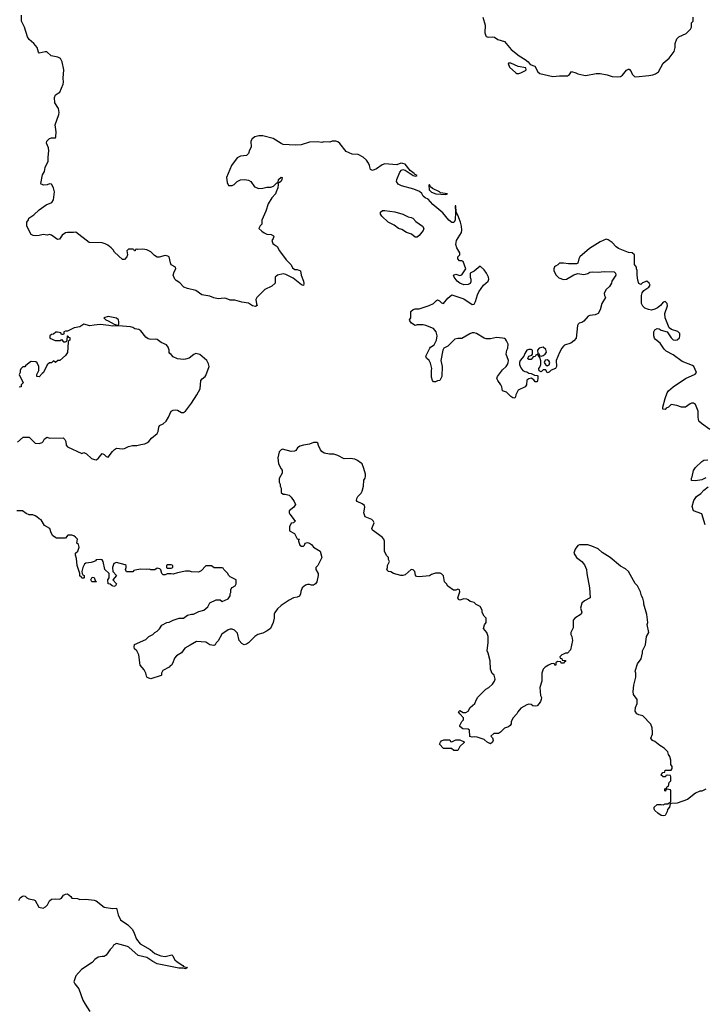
# Model space of a CAD drawing. Header units: inches. Extents: x 2106670 to 2322961, y 36024 to 224899.
# Tile 27 of 256: x 2141398 to 2148135, y 97729 to 107425. Entities that reach past the tile are written whole.
import ezdxf

# ---------------------------------------------------------------- set-up
doc = ezdxf.new("R2010")
doc.units = ezdxf.units.IN
doc.header["$MEASUREMENT"] = 0
doc.layers.add('C1049', color=7, linetype='Continuous')
doc.layers.add('C1140', color=7, linetype='Continuous')

msp = doc.modelspace()

# ---------------------------------------------------------------- linework, layer by layer
at = {"layer": 'C1049', "color": 5, "elevation": 60}
for points in [[(2148150, 99846), (2148111.1, 99828.9), (2148090, 99828), (2148050, 99808.7), (2147970, 99744), (2147868.7, 99708.7), (2147812.7, 99707.3), (2147798, 99702), (2147792, 99670), (2147772, 99648), (2147771.1, 99628.9), (2147750.9, 99589.1), (2147730, 99584), (2147710, 99589), (2147678, 99610), (2147650, 99638), (2147642, 99650), (2147642, 99670), (2147670, 99698), (2147710, 99698), (2147730, 99692), (2147750, 99702), (2147778, 99702), (2147790, 99714), (2147802, 99718), (2147806, 99730), (2147806, 99830), (2147802, 99842), (2147770, 99846), (2147758, 99842), (2147752.7, 99827.3), (2147746, 99830), (2147746, 99850), (2147762, 99858), (2147770, 99874), (2147782, 99878), (2147788.4, 99911.6), (2147806, 99930), (2147806, 99970), (2147802, 99982), (2147770, 99986), (2147758, 99982), (2147752, 99968), (2147730, 99968), (2147708, 99990), (2147717, 100000)], [(2141390, 98751.3), (2141403.3, 98776.7), (2141424.7, 98795.3), (2141437.5, 98797.5), (2141453, 98793), (2141470, 98776), (2141487.3, 98767.3), (2141538.4, 98758.4), (2141550.7, 98750), (2141586.2, 98686.2), (2141630, 98674.8), (2141652.9, 98687.1), (2141671.1, 98708.9), (2141691.5, 98748.5), (2141710, 98764.9), (2141748.3, 98768.3), (2141790, 98763), (2141810, 98774), (2141830, 98802), (2141850, 98814), (2141870, 98817.3), (2141902, 98790), (2141912.7, 98772.7), (2141968.4, 98771.6), (2141990, 98761), (2142050, 98762.8), (2142130, 98753.4), (2142150, 98746.8), (2142230, 98686), (2142310, 98670.7), (2142350, 98674), (2142367.3, 98610), (2142390, 98561), (2142461, 98510), (2142507.1, 98467.1), (2142526, 98430), (2142547.3, 98370), (2142584.4, 98324.4), (2142683, 98270), (2142728.1, 98228.1), (2142786.6, 98206.6), (2142830, 98200.4), (2142895.3, 98215.3), (2142906.4, 98206.4), (2142910.8, 98190), (2142926.4, 98166.4), (2142946.4, 98146.4), (2143004.7, 98110), (2143010, 98102), (2143051, 98090), (2143030, 98078), (2143004.7, 98084.7), (2142963.2, 98083.2), (2142750, 98129), (2142708, 98150), (2142649.3, 98189.3), (2142564, 98210), (2142471.4, 98291.4), (2142458.3, 98298.3), (2142350, 98329), (2142321, 98310), (2142311, 98290), (2142290, 98269), (2142250, 98214), (2142230, 98201.2), (2142210, 98201.2), (2142170, 98192), (2142138.8, 98170), (2142110, 98139.3), (2142006.8, 98070), (2141951.3, 98010), (2141932, 97950), (2141942, 97930), (2141981.4, 97881.4), (2142021, 97770), (2142041, 97730), (2142090, 97658)]]:
    msp.add_lwpolyline(points, dxfattribs=at)
at = {"layer": 'C1140', "color": 5}
for points, elevation in [([(2148190, 103389.2), (2148106.7, 103446.7), (2148082.9, 103470), (2148073.6, 103510), (2148075.1, 103570), (2148050, 103634), (2148030, 103649), (2148010, 103648.7), (2147996.9, 103643.1), (2147950, 103608.7), (2147910, 103609), (2147865.6, 103625.6), (2147810, 103634), (2147782, 103610), (2147761, 103599), (2147750, 103586), (2147728.4, 103588.4), (2147728.7, 103608.7), (2147750, 103694), (2147769.2, 103750), (2147784, 103770), (2147829, 103810), (2147950, 103890.5), (2148046, 103934), (2148057.2, 103950), (2148032.7, 104010), (2148020.5, 104020.5), (2147917.8, 104057.8), (2147830, 104125.2), (2147761.2, 104161.2), (2147739.5, 104179.5), (2147700.7, 104240.7), (2147655.5, 104275.5), (2147644, 104290), (2147637.2, 104310), (2147639, 104350), (2147649.3, 104370.7), (2147670, 104384.7), (2147690, 104382), (2147710, 104366), (2147771.3, 104351.3), (2147810, 104291.3), (2147830, 104271), (2147850, 104267.7), (2147870, 104270.8), (2147890, 104292), (2147896, 104310), (2147895.1, 104335.1), (2147875.1, 104355.1), (2147813.6, 104373.6), (2147788.7, 104388.7), (2147749.5, 104489.5), (2147746.6, 104530), (2147771.9, 104608.1), (2147768.9, 104628.9), (2147750, 104648), (2147730, 104642), (2147704.7, 104610), (2147673.2, 104586.8), (2147650, 104574), (2147614.4, 104565.6), (2147586, 104570), (2147550, 104584), (2147530, 104604), (2147517.2, 104630), (2147519, 104710), (2147524, 104736), (2147541.2, 104758.8), (2147588, 104790), (2147602, 104810), (2147594, 104830), (2147570, 104848.7), (2147526.4, 104833.6), (2147510, 104818), (2147490, 104826), (2147480.2, 104860.2), (2147474, 104910), (2147475.3, 104955.3), (2147468, 104972), (2147468, 104988), (2147447.3, 105012.7), (2147448, 105110), (2147426, 105130), (2147390, 105132.7), (2147291.3, 105171.3), (2147267.9, 105187.9), (2147230, 105229.2), (2147190, 105255.3), (2147170, 105262), (2147110, 105236), (2147006.8, 105170), (2146910.7, 105090), (2146900.7, 105070), (2146890, 105026), (2146878, 105022), (2146799, 105019), (2146750, 105028), (2146710, 105026), (2146694, 105010), (2146670, 104999), (2146661, 104990), (2146654.8, 104970), (2146656, 104950), (2146678.8, 104910), (2146703, 104883), (2146750, 104866.8), (2146778, 104870), (2146850, 104911), (2146890, 104924.7), (2146950, 104916), (2146990, 104926.8), (2147010, 104938), (2147038, 104942), (2147090, 104939.1), (2147150, 104945.5), (2147250, 104942), (2147262, 104930), (2147264.7, 104910), (2147226.8, 104850), (2147221, 104830), (2147202, 104798), (2147170, 104768), (2147151.3, 104730), (2147152, 104710), (2147162, 104690), (2147126, 104630), (2147110, 104568), (2147091, 104530), (2147062, 104518), (2147007.5, 104512.5), (2146993.4, 104506.6), (2146950, 104457), (2146930, 104443.7), (2146904.5, 104435.5), (2146894, 104426), (2146887.5, 104412.5), (2146874, 104290), (2146850, 104261.2), (2146821.1, 104238.9), (2146761.2, 104218.8), (2146749.1, 104210.9), (2146734.9, 104190), (2146710, 104148.7), (2146678.8, 104070), (2146682, 104010), (2146670.7, 103990), (2146627.7, 103972.3), (2146610, 103955.3), (2146590, 103946), (2146578, 103970), (2146570, 103975.3), (2146550, 103978), (2146530, 103958), (2146510, 103966), (2146508, 103990), (2146518, 104002), (2146526.6, 104030), (2146526, 104066), (2146518, 104098), (2146506, 104110), (2146502, 104122), (2146490, 104126), (2146478, 104122), (2146471.3, 104108.7), (2146450, 104106), (2146430, 104078), (2146410, 104078), (2146398, 104090), (2146408.9, 104111.1), (2146438, 104122), (2146446, 104130), (2146446, 104170), (2146430, 104178), (2146410, 104178), (2146390, 104168.7), (2146370, 104138), (2146361, 104110), (2146322, 104070), (2146315.3, 104050), (2146315.8, 104030), (2146330, 103996), (2146350, 103970.8), (2146370, 103958.8), (2146390, 103958), (2146410, 103944.7), (2146430, 103942), (2146465.4, 103925.4), (2146490, 103922), (2146496.9, 103916.9), (2146498.8, 103890), (2146494.8, 103870), (2146490, 103858), (2146470, 103858), (2146457.2, 103877.2), (2146430, 103895.3), (2146410, 103889), (2146390, 103874), (2146386, 103830), (2146371, 103810), (2146304.7, 103775.3), (2146281, 103730), (2146278, 103710), (2146270, 103698), (2146250, 103702), (2146230, 103715.3), (2146190, 103758), (2146150, 103768.7), (2146144, 103810), (2146134, 103830), (2146102, 103870), (2146095.1, 103890), (2146099.3, 103910), (2146150, 103977.3), (2146186.6, 104010), (2146199.5, 104030), (2146205.1, 104050), (2146207.3, 104070), (2146187, 104130), (2146192, 104170), (2146202, 104190), (2146204.5, 104230), (2146190, 104262), (2146177.5, 104277.5), (2146170, 104284), (2146149.5, 104289.5), (2146090, 104295.6), (2146030, 104281.3), (2145990, 104281.6), (2145970, 104287.6), (2145893.9, 104333.9), (2145870, 104340.5), (2145850, 104339.6), (2145828.9, 104331.1), (2145750, 104285.1), (2145710, 104286), (2145682, 104278), (2145610.4, 104209.6), (2145570.9, 104189.1), (2145561, 104170), (2145541, 104070), (2145556, 104010), (2145551.3, 103910), (2145534, 103870), (2145510, 103868), (2145490, 103858), (2145470, 103858), (2145462, 103870), (2145450, 103906), (2145449.5, 103970.5), (2145454, 103990), (2145442, 104042), (2145429.3, 104069.3), (2145402, 104090), (2145395.3, 104110), (2145434, 104190), (2145440.9, 104199.1), (2145477.2, 104222.8), (2145499, 104270), (2145505.2, 104310), (2145497.2, 104350), (2145470, 104384), (2145394.8, 104414.8), (2145370, 104419.3), (2145310, 104419.3), (2145290, 104414), (2145255.3, 104435.3), (2145238, 104458), (2145235.3, 104470), (2145248.7, 104490), (2145248, 104550), (2145270, 104571), (2145290, 104576), (2145330, 104576), (2145428, 104610), (2145469.3, 104630.7), (2145499, 104661), (2145510, 104666), (2145530, 104656), (2145550, 104636), (2145570, 104631.3), (2145610, 104682.8), (2145650, 104716), (2145770, 104674.9), (2145850, 104618.8), (2145870, 104622), (2145885.2, 104650), (2145903.2, 104716.8), (2145915.5, 104744.5), (2145961.2, 104810), (2146009, 104850), (2146016, 104870), (2146012.7, 104890), (2145992.3, 104930), (2145970, 104961.2), (2145930, 104998), (2145870, 104948.7), (2145832, 104928), (2145831.3, 104890), (2145838, 104870), (2145838, 104842), (2145830, 104826), (2145810, 104818), (2145770, 104815.3), (2145729.5, 104829.5), (2145702, 104850), (2145674, 104890), (2145668.7, 104910), (2145690, 104918.8), (2145730, 104904.7), (2145750, 104912), (2145788, 104970), (2145762, 105042), (2145749, 105049), (2145726, 105050), (2145709.1, 105069.1), (2145709.3, 105090.7), (2145728, 105110), (2145728.7, 105130), (2145698.9, 105178.9), (2145689.6, 105209.6), (2145692, 105230), (2145698, 105250), (2145747, 105330), (2145747.9, 105352.1), (2145745.1, 105390), (2145735.8, 105430), (2145710, 105499), (2145692.3, 105530), (2145690, 105592.7), (2145684.7, 105590), (2145688.4, 105530), (2145683.2, 105450), (2145670.9, 105429.1), (2145650, 105426.8), (2145620.2, 105450), (2145561.7, 105521.7), (2145465.4, 105605.4), (2145417.9, 105657.9), (2145390, 105670.8), (2145370, 105686.2), (2145354.1, 105714.1), (2145333.3, 105733.3), (2145275.3, 105755.3), (2145154, 105790), (2145123.8, 105803.8), (2145106.5, 105830), (2145109, 105850), (2145138.3, 105921.7), (2145156.4, 105943.6), (2145170, 105947.9), (2145190, 105943.6), (2145271.3, 105890), (2145297, 105883), (2145308.7, 105890), (2145282, 105902), (2145280.9, 105910), (2145240.7, 105940.7), (2145190, 106000.5), (2145170, 106009.7), (2145148.7, 106011.3), (2145110, 105996), (2144990, 106003.7), (2144966.2, 105993.8), (2144910, 105956), (2144870, 105938), (2144850, 105948.7), (2144841.6, 105990), (2144832.3, 106012.2), (2144810, 106040.9), (2144777.2, 106070), (2144730, 106098), (2144670, 106102), (2144610, 106126.6), (2144550, 106204), (2144530, 106222), (2144510, 106228.7), (2144471.6, 106228.4), (2144450, 106218), (2144390, 106222), (2144370, 106215.3), (2144330, 106221.2), (2144250, 106219.3), (2144167.1, 106192.9), (2144110, 106188), (2143990, 106196.3), (2143970, 106204.7), (2143894, 106254), (2143790, 106280.9), (2143750, 106279.5), (2143712, 106270), (2143684.7, 106250), (2143671.3, 106230), (2143676, 106170), (2143659.8, 106140.2), (2143650, 106108), (2143630, 106088.7), (2143570, 106079.3), (2143537.3, 106062.7), (2143481, 105990), (2143433, 105870), (2143439.8, 105819.8), (2143452, 105792), (2143490, 105791.3), (2143510, 105802), (2143538, 105830), (2143570, 105846), (2143610, 105850.7), (2143650, 105844.9), (2143672.5, 105832.5), (2143710, 105778.8), (2143750, 105762), (2143790, 105764), (2143830, 105774.8), (2143870, 105776), (2143894.5, 105785.5), (2143930, 105818), (2143939.6, 105819.6), (2143942, 105802), (2143937.3, 105770), (2143922.8, 105730), (2143914, 105710), (2143880.5, 105670), (2143844, 105610), (2143822, 105538), (2143782, 105450), (2143782, 105410), (2143765.4, 105394.6), (2143751.3, 105370), (2143781.1, 105341.1), (2143805.2, 105325.2), (2143830, 105314), (2143874, 105310), (2143896, 105296), (2143898, 105290), (2143891, 105270), (2143878.8, 105250), (2143890, 105221), (2143901, 105210), (2143932.5, 105192.5), (2143954.9, 105150), (2144019.9, 105059.9), (2144070.3, 105010.3), (2144081.3, 104981.3), (2144106.2, 104966.2), (2144130, 104964), (2144162, 104950), (2144168.1, 104908.1), (2144190.5, 104850.5), (2144194.4, 104825.6), (2144190, 104806), (2144170, 104815.3), (2144090, 104878), (2144016.4, 104916.4), (2143990, 104922), (2143934, 104910), (2143912, 104890), (2143912, 104830), (2143879.8, 104800.2), (2143810, 104768.7), (2143732, 104690), (2143722, 104670), (2143727.7, 104627.7), (2143736, 104610), (2143718.3, 104601.7), (2143690, 104606.9), (2143650, 104632), (2143582.6, 104642.6), (2143516, 104664), (2143470, 104664), (2143430, 104679), (2143410, 104681.2), (2143350, 104677.2), (2143310, 104685.2), (2143270, 104701.2), (2143190, 104716), (2143130, 104757.2), (2143050, 104777.2), (2143012.3, 104792.3), (2142974.8, 104834.8), (2142937.5, 104857.5), (2142925.2, 104870), (2142909.3, 104910), (2142917.2, 104942.8), (2142933.2, 104970), (2142930, 104986), (2142889.4, 105009.4), (2142881.2, 105030), (2142870, 105088), (2142855.5, 105095.5), (2142830, 105102.7), (2142770, 105086.6), (2142750, 105086.6), (2142723.6, 105103.6), (2142690, 105139), (2142650, 105159), (2142610, 105164), (2142562, 105162), (2142550, 105166), (2142538, 105162), (2142534, 105150), (2142528, 105148), (2142522, 105162), (2142510, 105166), (2142470, 105166), (2142454, 105150), (2142458, 105110), (2142451.3, 105090), (2142430, 105062), (2142410, 105062), (2142330, 105134), (2142318, 105158), (2142299.4, 105179.4), (2142265.3, 105205.3), (2142238.5, 105218.5), (2142210, 105225.9), (2142082, 105230), (2141950, 105333.2), (2141928.4, 105328.4), (2141870, 105329.3), (2141850, 105324.5), (2141816.4, 105303.6), (2141790, 105264), (2141770, 105261.2), (2141710, 105304), (2141691.6, 105308.4), (2141670, 105302), (2141630, 105308.7), (2141590, 105299), (2141550, 105297.2), (2141530, 105299), (2141510, 105309), (2141468, 105390), (2141468, 105430), (2141485.6, 105454.4), (2141489.3, 105470), (2141537.7, 105502.3), (2141590, 105552.4), (2141657.2, 105602.8), (2141715.7, 105624.3), (2141729.6, 105650), (2141739.3, 105730), (2141729.5, 105770), (2141710, 105805.2), (2141690, 105809.3), (2141670, 105798), (2141635.5, 105795.5), (2141610, 105804), (2141607.5, 105812.5), (2141624.1, 105895.9), (2141642.7, 105930), (2141649.5, 105970), (2141677.2, 106030), (2141677.2, 106070), (2141686.5, 106133.5), (2141682, 106162), (2141662, 106210), (2141666.6, 106230), (2141690, 106254.8), (2141710, 106262.8), (2141740.4, 106259.6), (2141750, 106262), (2141755.3, 106270), (2141758.6, 106321.4), (2141746.9, 106390), (2141784.5, 106490), (2141786.6, 106510), (2141779, 106550), (2141745.4, 106605.4), (2141742, 106658), (2141750, 106686), (2141792.3, 106710), (2141825.2, 106790), (2141829.3, 106810), (2141826.6, 106850), (2141832.1, 106932.1), (2141816, 107010), (2141800.9, 107040.9), (2141774.8, 107054.8), (2141709.4, 107069.4), (2141666.6, 107106.6), (2141650, 107109.4), (2141590, 107095.3), (2141583.2, 107103.2), (2141571.2, 107151.2), (2141537, 107190), (2141492.7, 107230), (2141474.2, 107254.2), (2141446, 107350), (2141414.5, 107410), (2141415.3, 107470)], 40), ([(2145956.3, 107450), (2145977.3, 107370), (2145974.4, 107294.4), (2145984.5, 107264.5), (2145990, 107258), (2146010, 107251), (2146050, 107256), (2146070, 107251), (2146102, 107230), (2146170, 107210.8), (2146234, 107130), (2146313, 107070), (2146373.8, 107033.8), (2146401.6, 107010), (2146422, 106982), (2146466.8, 106966.8), (2146498, 106910), (2146515.3, 106895.3), (2146644.5, 106864.5), (2146710.7, 106870.7), (2146789.1, 106870.9), (2146810, 106884.7), (2146830, 106914.8), (2146870, 106902.8), (2146890, 106890.6), (2146950, 106877.1), (2146970, 106876.4), (2147070, 106893.4), (2147110, 106894), (2147180.4, 106880.4), (2147230, 106864.7), (2147282, 106862), (2147310, 106866.8), (2147330, 106878.8), (2147370, 106926), (2147390, 106938), (2147396.9, 106936.9), (2147416, 106916), (2147427.1, 106887.1), (2147450, 106864.7), (2147462, 106862), (2147590, 106874), (2147630, 106880.7), (2147655.3, 106890), (2147685.2, 106910), (2147730, 106996), (2147790, 107046.8), (2147837.2, 107110), (2147848.7, 107150), (2147848.7, 107190), (2147864.7, 107235.3), (2147884.7, 107255.3), (2147958, 107290), (2147998, 107330), (2148008, 107350), (2148008, 107392), (2148026, 107410), (2148026, 107450)], 40), ([(2141375.5, 103264.5), (2141432.7, 103312.7), (2141490, 103312), (2141550, 103254), (2141590, 103252), (2141618, 103262), (2141628, 103270), (2141642, 103298), (2141668, 103312), (2141690, 103304.7), (2141826.4, 103306.4), (2141842.8, 103290), (2141850.7, 103269.3), (2141855.3, 103235.3), (2141870, 103218), (2142010, 103152), (2142030, 103162), (2142054, 103150), (2142103.6, 103103.6), (2142132.7, 103092.7), (2142150, 103092), (2142170, 103102), (2142210, 103151.3), (2142230, 103142), (2142250, 103122), (2142270, 103118), (2142310, 103171.3), (2142330, 103192), (2142350, 103204.7), (2142410, 103198.8), (2142430, 103201), (2142470, 103221), (2142509.4, 103230.6), (2142550, 103230.8), (2142590, 103242.8), (2142630, 103247.3), (2142650, 103256.3), (2142669.2, 103270), (2142696.1, 103303.9), (2142749.6, 103350.4), (2142760.9, 103370), (2142766.6, 103413.4), (2142772.7, 103427.3), (2142810, 103444.9), (2142839.3, 103470), (2142862.7, 103510), (2142889.5, 103570.5), (2142910, 103580.7), (2142930, 103583), (2142950, 103580.5), (2142990, 103558), (2143010, 103558), (2143029.2, 103570), (2143090, 103646.8), (2143140.9, 103730), (2143173.2, 103790), (2143182, 103870), (2143192.7, 103887.3), (2143222, 103910), (2143230, 103922), (2143262, 104010), (2143256.5, 104036.5), (2143239, 104070), (2143170, 104128.7), (2143130, 104138), (2143111.1, 104128.9), (2143067.5, 104092.5), (2143030, 104081.2), (2143010, 104079.3), (2142950, 104086), (2142910, 104104), (2142890, 104128), (2142876.4, 104136.4), (2142868.9, 104148.9), (2142869, 104170), (2142860.2, 104200.2), (2142842.7, 104222.7), (2142790, 104246.6), (2142750, 104274.5), (2142730, 104278), (2142690, 104275.6), (2142661.7, 104281.7), (2142639.6, 104299.6), (2142590, 104361.2), (2142570, 104374), (2142530, 104381.2), (2142510, 104394), (2142490, 104399), (2142369.4, 104409.4), (2142310, 104406.3), (2142274, 104414), (2142190, 104421.7), (2142130, 104418), (2142090, 104409.4), (2142030, 104427.3), (2141990, 104399.5), (2141934, 104390), (2141870, 104358), (2141850, 104358), (2141834, 104350), (2141834, 104330), (2141830, 104326), (2141810, 104326), (2141802, 104342), (2141770, 104348), (2141752.7, 104347.3), (2141731.3, 104328.7), (2141710, 104326), (2141694, 104310), (2141694, 104290), (2141746.4, 104266.4), (2141795.3, 104264.7), (2141810, 104274), (2141830, 104254), (2141850, 104254), (2141862, 104258), (2141866, 104270), (2141867.3, 104312.7), (2141872.7, 104312.7), (2141878, 104298), (2141890, 104294), (2141892, 104270), (2141878, 104262), (2141874, 104250), (2141870, 104148), (2141850, 104118), (2141794, 104070), (2141772.7, 104067.3), (2141750, 104048), (2141730, 104066), (2141710, 104046), (2141690, 104046), (2141670, 104026), (2141631.3, 103950), (2141618, 103942), (2141590, 103908.7), (2141568, 103910), (2141568.4, 103931.6), (2141586, 103970), (2141586, 104010), (2141570, 104046), (2141556.4, 104056.4), (2141510, 104058), (2141494, 104050), (2141470, 104026), (2141458, 104022), (2141450, 104006), (2141430, 104006), (2141410, 103986), (2141402, 103970), (2141402, 103950), (2141394, 103930), (2141431.6, 103848.4), (2141414, 103830), (2141414, 103810), (2141392.7, 103807.3)], 60), ([(2147717, 100000), (2147726, 100010), (2147746, 100014), (2147750, 100034), (2147810, 100034), (2147818, 100050), (2147818, 100070), (2147806, 100090), (2147807.3, 100132.7), (2147795.3, 100170), (2147782, 100190), (2147775.5, 100215.5), (2147742, 100250), (2147696.9, 100276.9), (2147650, 100317.2), (2147627.2, 100327.2), (2147610, 100348.7), (2147625.2, 100390), (2147625.2, 100410), (2147622, 100450), (2147608.9, 100488.9), (2147530, 100568), (2147490, 100578), (2147470, 100588), (2147454.6, 100614.6), (2147457.2, 100650), (2147474, 100690), (2147475.3, 100730), (2147440.2, 100780.2), (2147434, 100810), (2147442, 100870), (2147462, 100950), (2147462, 100990), (2147455.3, 101010), (2147478, 101082), (2147515.3, 101130), (2147528.7, 101190), (2147528.7, 101210), (2147555.3, 101270), (2147565.2, 101350), (2147588.7, 101390), (2147574, 101470), (2147579, 101490), (2147570, 101566), (2147539, 101670), (2147539, 101690), (2147529.3, 101729.3), (2147519, 101750), (2147509, 101790), (2147477.2, 101850), (2147454.2, 101874.2), (2147389.3, 101989.3), (2147358.6, 102018.6), (2147310, 102044), (2147210, 102129), (2147130, 102179), (2147090, 102214), (2147030, 102241.2), (2146990, 102252.7), (2146906.4, 102253.6), (2146890, 102248), (2146864.7, 102210), (2146851.3, 102170), (2146878, 102130), (2146930.6, 102090.6), (2146955.9, 102055.9), (2146976, 102010), (2146978, 101970), (2147004.7, 101830), (2147011, 101730), (2146956.9, 101703.1), (2146930, 101678), (2146917.3, 101630), (2146930.8, 101590), (2146924.7, 101570), (2146862, 101530), (2146844.7, 101510), (2146843.6, 101436.4), (2146822, 101390), (2146822, 101370), (2146831.1, 101351.1), (2146838, 101310), (2146819.6, 101220.4), (2146790, 101186), (2146770, 101186), (2146750, 101178), (2146734, 101170), (2146714, 101150), (2146718, 101138), (2146732.7, 101132.7), (2146738, 101118), (2146770, 101114), (2146770, 101106), (2146758, 101102), (2146750, 101088), (2146728, 101088), (2146722, 101102), (2146690, 101106), (2146674, 101090), (2146672.7, 101067.3), (2146666, 101070), (2146662, 101082), (2146650, 101086), (2146630, 101082), (2146602, 101070), (2146570, 101048.7), (2146551.3, 101030), (2146536, 100990), (2146536, 100910), (2146518, 100850), (2146522, 100770), (2146532, 100750), (2146531.6, 100731.6), (2146524.7, 100710), (2146511.3, 100690), (2146490, 100669), (2146470, 100664), (2146449.3, 100669.3), (2146430, 100682), (2146410, 100684), (2146390, 100679), (2146330, 100644), (2146301, 100610), (2146290.6, 100589.4), (2146250, 100548), (2146236, 100510), (2146236, 100490), (2146226.4, 100473.6), (2146210, 100462), (2146170, 100448.7), (2146130, 100408.7), (2146110, 100395.3), (2146063.6, 100396.4), (2146034, 100370), (2146051.6, 100351.6), (2146058, 100330), (2146050.8, 100310), (2146030, 100295.3), (2145998, 100310), (2145970, 100338), (2145900.4, 100360.4), (2145870, 100362), (2145850, 100358), (2145827.3, 100367.3), (2145826, 100430), (2145810, 100438), (2145760.4, 100440.4), (2145730, 100466), (2145730, 100474), (2145750, 100514), (2145766, 100530), (2145766, 100550), (2145728, 100590), (2145718, 100610), (2145730, 100622), (2145762, 100602), (2145790, 100601), (2145810, 100616), (2145832.3, 100650), (2145877, 100690), (2145892, 100730), (2145907.7, 100752.3), (2145986.9, 100833.1), (2146016, 100850), (2146050, 100880.7), (2146069.3, 100910), (2146076, 100930), (2146069, 100969), (2146046.3, 100986.3), (2146030, 101028), (2146029.3, 101110), (2146010, 101186), (2145998, 101210), (2146009, 101290), (2146009, 101350), (2145994, 101390), (2145962, 101430), (2145973.6, 101466.4), (2145988, 101490), (2145988, 101530), (2145968, 101550), (2145950, 101586), (2145948.7, 101610), (2145930, 101646), (2145890, 101666), (2145870, 101686), (2145830, 101695.3), (2145812.3, 101712.3), (2145797.5, 101717.5), (2145770, 101720.9), (2145729.1, 101709.1), (2145715.3, 101715.3), (2145708.7, 101730), (2145728, 101790), (2145726, 101810), (2145710, 101815.3), (2145690, 101808), (2145668.4, 101808.4), (2145610, 101848), (2145598, 101870), (2145578, 101890), (2145568.9, 101948.9), (2145550, 101968), (2145534.6, 101974.6), (2145490, 101974), (2145450, 101962), (2145430, 101949), (2145330, 101937.2), (2145302, 101942), (2145293.2, 101953.2), (2145287.6, 101990), (2145270, 102007.6), (2145250, 102009.7), (2145190, 101959.3), (2145170, 101952.7), (2145150, 101952.7), (2145078, 101970), (2145050, 101988.7), (2145028, 101990), (2145010, 102008), (2145018, 102030), (2145018, 102050), (2145038, 102090), (2145028.4, 102108.4), (2145027.3, 102127.3), (2145010, 102146), (2144989.1, 102189.1), (2144989, 102290), (2144981.2, 102310), (2144964, 102330), (2144870, 102398), (2144864.7, 102415.3), (2144888, 102470), (2144878, 102490), (2144863.1, 102503.1), (2144798, 102530), (2144784, 102570), (2144794.8, 102625.2), (2144790, 102642), (2144770, 102657.2), (2144720.2, 102680.2), (2144714, 102690), (2144716, 102710), (2144726, 102730), (2144758.4, 102761.6), (2144770, 102782), (2144782.7, 102830), (2144784, 102890), (2144798, 102910), (2144802, 102930), (2144802, 102950), (2144784.7, 103004.7), (2144768, 103050), (2144758, 103058), (2144723.1, 103083.1), (2144696, 103096), (2144650, 103104.5), (2144590, 103100.7), (2144530, 103131.8), (2144490, 103146.6), (2144446.6, 103146.6), (2144396, 103156), (2144372.5, 103172.5), (2144359, 103190), (2144339, 103230), (2144332.9, 103252.9), (2144322, 103262), (2144290, 103261.2), (2144250, 103244), (2144190, 103236), (2144155.3, 103224.7), (2144132, 103210), (2144116.9, 103183.1), (2144103.6, 103176.4), (2144070, 103174), (2143986, 103194), (2143970, 103188), (2143952, 103170), (2143938, 103110), (2143946, 103050), (2143970, 103002), (2143982, 102990), (2143979.6, 102960.4), (2143952.7, 102907.3), (2143952, 102870), (2143962, 102850), (2143962, 102830), (2143971.1, 102811.1), (2143972, 102770), (2143990, 102752), (2144010, 102752), (2144050, 102742), (2144070, 102722), (2144099.8, 102679.8), (2144111.3, 102650), (2144094.4, 102625.6), (2144051.6, 102588.4), (2144051.3, 102570), (2144056.9, 102556.9), (2144099.6, 102499.6), (2144111.3, 102490), (2144091.6, 102468.4), (2144070, 102466), (2144052, 102430), (2144052.7, 102392.7), (2144103.6, 102363.6), (2144130, 102314), (2144152, 102310), (2144142, 102298), (2144142, 102290), (2144156, 102250), (2144170, 102240.7), (2144190, 102238.8), (2144201.2, 102250), (2144208.9, 102271.1), (2144230, 102274.8), (2144250, 102270.8), (2144270, 102256), (2144290.5, 102230.5), (2144354.8, 102190), (2144370.8, 102130), (2144330.9, 102049.1), (2144312, 102030), (2144312, 102010), (2144336, 101970), (2144336, 101950), (2144321, 101890), (2144310.7, 101869.3), (2144290, 101855.3), (2144270, 101855.3), (2144250, 101862), (2144230, 101862), (2144210, 101855.3), (2144178, 101830), (2144165.4, 101794.6), (2144162, 101770), (2144151.1, 101748.9), (2144130, 101738), (2144094, 101730), (2144050, 101708), (2143970, 101655.3), (2143935.3, 101624.7), (2143910, 101588), (2143902.8, 101570), (2143901, 101530), (2143891, 101490), (2143864.7, 101430), (2143833.2, 101406.8), (2143790, 101384), (2143742, 101370), (2143710.9, 101349.1), (2143650.7, 101289.3), (2143630, 101275.3), (2143606, 101270), (2143583.1, 101283.1), (2143558, 101310), (2143542, 101382), (2143513.6, 101413.6), (2143490, 101422), (2143470, 101422), (2143450, 101415.3), (2143387.1, 101372.9), (2143350, 101308), (2143331, 101289), (2143322, 101270), (2143310, 101262), (2143270, 101269.2), (2143230, 101294), (2143136.9, 101303.1), (2143075.9, 101264.1), (2143023, 101237), (2142990, 101188.7), (2142940.7, 101159.3), (2142921.4, 101138.6), (2142904.7, 101090), (2142891.3, 101070), (2142878, 101062), (2142870, 101048.7), (2142805.4, 101014.6), (2142794, 100990), (2142794, 100970), (2142790, 100966), (2142690, 100934), (2142670, 100939), (2142649.2, 100950), (2142639, 100990), (2142624, 101024), (2142585.2, 101070), (2142569, 101170), (2142549.3, 101209.3), (2142529, 101230), (2142524, 101250), (2142529.3, 101270.7), (2142638, 101322), (2142668, 101350), (2142708.9, 101371.1), (2142728, 101390), (2142750, 101402), (2142774.6, 101425.4), (2142796.4, 101463.6), (2142846, 101490), (2142870, 101491.3), (2142909.3, 101510.7), (2142969.1, 101530.9), (2143010, 101531.3), (2143050, 101561), (2143090, 101571), (2143110, 101571.3), (2143162, 101598), (2143210, 101611.3), (2143250, 101642), (2143270, 101682), (2143330, 101711.3), (2143370, 101712), (2143390, 101694), (2143450, 101722), (2143468, 101750), (2143468, 101770), (2143475.3, 101784.7), (2143475.3, 101810), (2143480.2, 101819.8), (2143490, 101832), (2143518, 101850), (2143528.7, 101870), (2143528, 101908), (2143470, 101938), (2143454.6, 101954.6), (2143448, 101970), (2143406, 102010), (2143402, 102022), (2143390, 102026), (2143312.7, 102027.3), (2143287.3, 102047.3), (2143230, 102048), (2143183.6, 101996.4), (2143156.9, 101983.1), (2143090, 101989), (2143070, 101995.3), (2143030, 101995.3), (2142950, 101978), (2142910, 101964), (2142890, 101969), (2142850, 101968.7), (2142830, 101958), (2142810, 101958), (2142798, 101970), (2142788.4, 102008.4), (2142776.4, 102016.4), (2142750, 102022), (2142727.3, 102007.3), (2142690, 102006), (2142674.6, 102014.6), (2142650.9, 102009.1), (2142590, 102012.7), (2142550, 102008.7), (2142521, 101999), (2142510, 101986), (2142448.9, 101988.9), (2142438, 102010), (2142446, 102030), (2142446, 102050), (2142436.4, 102056.4), (2142350, 102079), (2142324.7, 102070), (2142312, 102030), (2142314, 101990), (2142352, 101950), (2142314, 101910), (2142352, 101870), (2142342, 101850), (2142324, 101844), (2142308.4, 101848.4), (2142287.3, 101867.3), (2142268, 101870), (2142266, 101910), (2142278, 101930), (2142278, 101970), (2142235.3, 102010), (2142218, 102090), (2142210, 102106), (2142190, 102108), (2142150, 102106), (2142144.7, 102095.3), (2142131.1, 102088.9), (2142101, 102079), (2142050, 102073.2), (2142036.8, 102063.2), (2142018.8, 102030), (2142011.3, 101991.3), (2142012, 101972), (2142018, 101958), (2142034, 101950), (2142034, 101930), (2142030, 101926), (2142010, 101926), (2142002, 101942), (2141990, 101946), (2141989.1, 101949.1), (2141989, 101970), (2141965.2, 102050), (2141958, 102118), (2141948.7, 102150), (2141948.7, 102170), (2141970, 102192), (2141984, 102230), (2141975.3, 102255.3), (2141962, 102270), (2141966, 102310), (2141948, 102330), (2141930, 102342), (2141910, 102348), (2141872.7, 102347.3), (2141850, 102318), (2141760.4, 102320.4), (2141723.1, 102343.1), (2141708, 102370), (2141693.2, 102413.2), (2141643.1, 102443.1), (2141610, 102498), (2141588.4, 102508.4), (2141566, 102530), (2141550, 102538), (2141527.3, 102547.3), (2141490, 102548), (2141460.4, 102560.4), (2141427.3, 102587.3), (2141368.4, 102588.4)], 60), ([(2148150, 102914), (2148110, 102894), (2148050, 102882), (2148010, 102888), (2148009.5, 102909.5), (2148017.5, 102922.5), (2148030, 102984.7), (2148050, 103014), (2148110, 103074.9), (2148130, 103085.5), (2148169.6, 103090.4)], 40), ([(2148144, 102450), (2148110, 102558), (2148030, 102588.7), (2148017.2, 102630), (2148034, 102690), (2148059, 102730), (2148101.2, 102758.8), (2148129.6, 102790.4), (2148174.9, 102825.1)], 40)]:
    msp.add_lwpolyline(points, dxfattribs=dict(at, elevation=elevation))
for points, elevation in [([(2146230, 106998), (2146210, 106998), (2146206, 106994), (2146218, 106958), (2146281.1, 106901.1), (2146290, 106894.8), (2146310, 106893.4), (2146330, 106901.6), (2146375.9, 106924.1), (2146381.2, 106930), (2146378, 106950), (2146304.2, 106964.2)], 40), ([(2143950, 105818), (2143940.4, 105820.4), (2143945.2, 105850), (2143970, 105873.4), (2143982, 105870), (2143978.8, 105850), (2143970, 105835.3)], 40), ([(2145430, 105802), (2145423.5, 105796.5), (2145427.7, 105750), (2145450, 105725.7), (2145492, 105710), (2145590, 105704), (2145608, 105710), (2145538, 105718), (2145529, 105730), (2145461, 105761), (2145440.1, 105780.1)], 40), ([(2145310, 105281.6), (2145290, 105282), (2145253.1, 105313.1), (2145205.7, 105330), (2145158.9, 105358.9), (2145127.4, 105370), (2145081.8, 105401.8), (2145024.8, 105430), (2144963.5, 105490), (2144949.9, 105510), (2144949.4, 105530.6), (2144970, 105545), (2144990, 105546.9), (2145090, 105533.4), (2145170, 105510.2), (2145221.7, 105481.7), (2145250, 105478.2), (2145266.4, 105470), (2145297.2, 105437.2), (2145362.4, 105390), (2145374.7, 105370), (2145370, 105349.8), (2145330, 105299.8)], 40), ([(2142270, 104500.7), (2142227.7, 104490), (2142246, 104470), (2142270, 104460.7), (2142326.4, 104426.4), (2142370, 104414), (2142375.3, 104424.7), (2142375.1, 104450), (2142369.3, 104470), (2142350, 104484.5)], 60), ([(2146550, 104199), (2146511.3, 104188.7), (2146494, 104170), (2146498, 104138), (2146510, 104134), (2146514, 104114), (2146530, 104112), (2146550, 104118.8), (2146570, 104131), (2146580.9, 104150), (2146576.2, 104176.2)], 40), ([(2146590, 104074.5), (2146568, 104072), (2146560.7, 104050), (2146571, 104030), (2146590, 104017.3), (2146610, 104026), (2146615.1, 104050), (2146604.8, 104064.8)], 40), ([(2142890, 102058), (2142850, 102058), (2142842, 102050), (2142842, 102030), (2142850, 102022), (2142890, 102022), (2142906, 102030), (2142906, 102050)], 60), ([(2142150, 101888), (2142108, 101890), (2142098, 101910), (2142110, 101934), (2142131.1, 101931.1), (2142142, 101902), (2142154, 101890)], 60), ([(2145710, 100228), (2145670, 100228.7), (2145648.4, 100248.4), (2145570, 100248), (2145528, 100290), (2145538, 100310), (2145550, 100322), (2145572.7, 100332.7), (2145630, 100334), (2145638, 100318), (2145650, 100314), (2145690, 100334), (2145728.4, 100331.6), (2145772.7, 100312.7), (2145772.7, 100307.3), (2145730, 100266)], 60)]:
    msp.add_lwpolyline(points, close=True, dxfattribs=dict(at, elevation=elevation))

doc.saveas('drawing.dxf')
